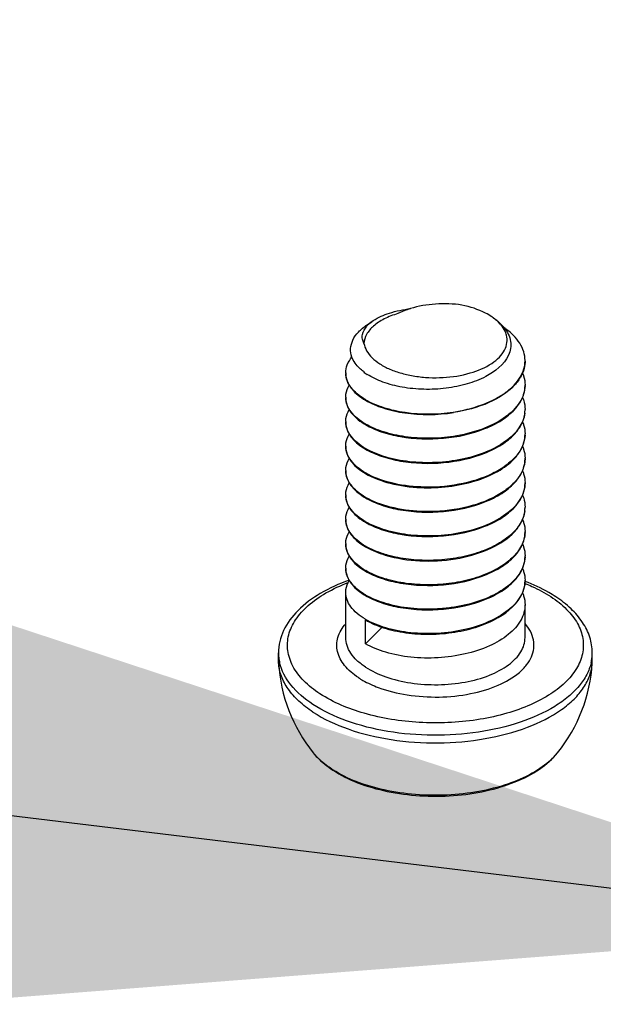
# Model space of a CAD drawing. Header units: millimetres. Extents: x 0 to 4620, y -1280 to 3267.
# Tile 17 of 103: x 2785 to 2801, y 1973 to 2000. Entities that reach past the tile are written whole.
import ezdxf

# ---------------------------------------------------------------- set-up
doc = ezdxf.new("R2010")
doc.units = ezdxf.units.MM
doc.header["$LTSCALE"] = 254.1
doc.layers.get('0').update_dxf_attribs({"linetype": 'CONTINUOUS'})
doc.styles.get("Standard").update_dxf_attribs({"font": 'txt', "width": 0.9})
doc.dimstyles.get("Standard").update_dxf_attribs({"dimtxt": 16.5, "dimasz": 27.5, "dimexe": 1.5, "dimexo": 1.5, "dimtad": 1, "dimzin": 0, "dimdsep": 46, "dimtxsty": 'Standard', "dimblk": '_FILLED', "dimblk1": '_FILLED', "dimblk2": '_FILLED', "dimcen": 0.09, "dimazin": 0, "dimtol": 1, "dimtp": 0.01, "dimtm": 0.01, "dimtfac": 1, "dimtofl": 0, "dimtmove": 0, "dimatfit": 3, "dimldrblk": '_FILLED', "dimfxl": 0, "dimtolj": 1, "dimtzin": 0, "dimarcsym": 0})

# ---------------------------------------------------------------- blocks, each defined once
blk = doc.blocks.new('_FILLED')
at = {"color": 0, "linetype": 'ByBlock'}
blk.add_solid([(0, 0), (-1, 0.2), (-1, -0.2)], dxfattribs=at)

msp = doc.modelspace()

# ---------------------------------------------------------------- linework, layer by layer
at = {"color": 7, "linetype": 'Continuous'}
for p, q in [((2794.308, 1991.746), (2794.48, 1991.861)), ((2798.71, 1985.271), (2798.71, 1985.268)), ((2798.71, 1985.271), (2798.71, 1985.268)), ((2793.711, 1983.021), (2793.711, 1984.279)), ((2798.711, 1983.021), (2798.711, 1983.939)), ((2794.26, 1982.851), (2794.26, 1983.514)), ((2794.26, 1982.851), (2794.723, 1983.309)), ((2791.836, 1982.383), (2791.836, 1982.595)), ((2800.586, 1982.383), (2800.586, 1982.595)), ((2791.838, 1982.315), (2791.836, 1982.383)), ((2800.584, 1982.315), (2800.586, 1982.383))]:
    msp.add_line(p, q, dxfattribs=at)
for centre, radius, start, end in [((2796.942, 1990.708), 1.514, 54.591, 56.2029), ((2794.852, 1991.217), 0.739, 135.8885, 138.3836), ((2797.902, 1990.747), 0.809, 355.99, 0.0027), ((2794.29, 1990.406), 0.58, 179.9965, 181.9285), ((2795.151, 1991.657), 1.545, 232.0923, 237.0295), ((2797.904, 1990.066), 0.807, 358.7991, 0.0009), ((2794.291, 1989.726), 0.58, 180.004, 181.6781), ((2795.239, 1991.329), 1.936, 239.6211, 239.8517), ((2797.889, 1989.386), 0.822, 352.5546, 353.3236), ((2797.897, 1989.385), 0.814, 353.3182, 358.7855), ((2797.903, 1989.385), 0.807, 358.7941, 359.9976), ((2794.291, 1989.045), 0.58, 180.004, 181.6781), ((2795.24, 1990.65), 1.938, 239.6211, 239.8539), ((2797.903, 1988.704), 0.807, 357.5974, 0.0028), ((2794.291, 1988.364), 0.58, 180.0034, 181.6768), ((2795.239, 1989.968), 1.937, 239.6211, 239.8528), ((2797.904, 1988.024), 0.807, 358.7948, 0.0014), ((2794.291, 1987.683), 0.58, 180.0032, 181.6763), ((2795.239, 1989.287), 1.936, 239.6211, 239.8516), ((2797.903, 1987.343), 0.808, 358.793, 359.9967), ((2794.29, 1987.002), 0.58, 179.9968, 181.676), ((2795.24, 1988.608), 1.939, 239.6211, 239.8552), ((2797.889, 1986.663), 0.822, 352.561, 353.288), ((2797.897, 1986.662), 0.814, 353.2825, 358.7852), ((2797.903, 1986.662), 0.807, 358.794, 359.9974), ((2794.291, 1986.322), 0.58, 180.0041, 181.6781), ((2795.239, 1987.926), 1.937, 239.6211, 239.8527), ((2797.903, 1985.981), 0.807, 357.8966, 0.0028), ((2794.291, 1985.641), 0.58, 180.0038, 181.6779), ((2795.239, 1987.245), 1.938, 239.6211, 239.8529), ((2797.904, 1985.3), 0.807, 357.9054, 0.0027), ((2794.291, 1984.96), 0.58, 180.0034, 181.6767), ((2795.241, 1986.568), 1.941, 239.6211, 239.8582), ((2797.903, 1984.62), 0.808, 358.7928, 359.9966), ((2795.239, 1985.883), 1.936, 239.6211, 239.8516), ((2795.239, 1985.203), 1.937, 239.6211, 239.8527), ((2793.053, 1982.596), 1.218, 180.0201, 188.3705), ((2799.364, 1982.596), 1.222, 350.1356, 359.9672), ((2796.211, 1982.561), 4.38, 183.2178, 218.9457), ((2793.074, 1982.599), 1.239, 188.3631, 189.8454), ((2793.095, 1982.602), 1.26, 189.8505, 192.8762), ((2796.211, 1982.561), 4.38, 321.0543, 356.7822), ((2799.326, 1982.603), 1.26, 347.1105, 350.1441), ((2798.007, 1981.145), 2.094, 313.2478, 313.8878), ((2798.094, 1981.056), 1.97, 313.8593, 317.3306), ((2798.236, 1980.925), 1.777, 317.3303, 321.025), ((2794.952, 1981.837), 2.972, 236.7557, 237.4582)]:
    msp.add_arc(centre, radius, start, end, dxfattribs=at)
for points, knots in [([(2794.48, 1991.861), (2794.616, 1991.952), (2794.956, 1992.098), (2795.314, 1992.171), (2795.512, 1992.195)], [0, 0, 0, 0, 0.451205, 1, 1, 1, 1]), ([(2795.512, 1992.195), (2795.481, 1992.186), (2795.363, 1992.147), (2795.248, 1992.098), (2795.166, 1992.056)], [0, 0, 0, 0, 0.260932, 1, 1, 1, 1]), ([(2796.951, 1992.294), (2796.707, 1992.328), (2796.221, 1992.345), (2795.739, 1992.265), (2795.512, 1992.195)], [0, 0, 0, 0, 0.509508, 1, 1, 1, 1]), ([(2797.784, 1991.966), (2797.728, 1992.004), (2797.468, 1992.154), (2797.178, 1992.246), (2796.951, 1992.294)], [0, 0, 0, 0, 0.226498, 1, 1, 1, 1]), ([(2795.166, 1992.056), (2795.033, 1992.018), (2794.791, 1991.927), (2794.488, 1991.732), (2794.283, 1991.498), (2794.224, 1991.313), (2794.218, 1991.226)], [0, 0, 0, 0, 0.311094, 0.579202, 0.804419, 1, 1, 1, 1]), ([(2797.819, 1991.943), (2797.851, 1991.922), (2797.966, 1991.839), (2798.071, 1991.74), (2798.135, 1991.658)], [0, 0, 0, 0, 0.26724, 1, 1, 1, 1]), ([(2798.071, 1991.703), (2798.055, 1991.725), (2797.981, 1991.814), (2797.892, 1991.891), (2797.819, 1991.942)], [0, 0, 0, 0, 0.233863, 1, 1, 1, 1]), ([(2793.883, 1990.845), (2793.856, 1990.92), (2793.83, 1991.085), (2793.899, 1991.334), (2794.065, 1991.562), (2794.22, 1991.687), (2794.308, 1991.746)], [0, 0, 0, 0, 0.223343, 0.450318, 0.704721, 1, 1, 1, 1]), ([(2794.218, 1991.226), (2794.198, 1991.264), (2794.169, 1991.343), (2794.169, 1991.52), (2794.24, 1991.64), (2794.299, 1991.707)], [0, 0, 0, 0, 0.245638, 0.481491, 1, 1, 1, 1]), ([(2794.321, 1991.731), (2794.333, 1991.743), (2794.382, 1991.79), (2794.436, 1991.832), (2794.48, 1991.861)], [0, 0, 0, 0, 0.235623, 1, 1, 1, 1]), ([(2798.194, 1991.454), (2798.188, 1991.476), (2798.161, 1991.565), (2798.114, 1991.647), (2798.071, 1991.703)], [0, 0, 0, 0, 0.23899, 1, 1, 1, 1]), ([(2798.135, 1991.658), (2798.22, 1991.55), (2798.316, 1991.357), (2798.314, 1991.083), (2798.274, 1990.955), (2798.246, 1990.895)], [0, 0, 0, 0, 0.511467, 0.75206, 1, 1, 1, 1]), ([(2798.711, 1990.747), (2798.711, 1990.829), (2798.684, 1991), (2798.567, 1991.243), (2798.381, 1991.468), (2798.223, 1991.598), (2798.136, 1991.659)], [0, 0, 0, 0, 0.221273, 0.455912, 0.713794, 1, 1, 1, 1]), ([(2794.218, 1991.226), (2794.23, 1991.155), (2794.286, 1991.007), (2794.443, 1990.812), (2794.667, 1990.64), (2794.949, 1990.494), (2795.279, 1990.381), (2795.644, 1990.304), (2796.032, 1990.265), (2796.55, 1990.268), (2797.154, 1990.363), (2797.687, 1990.582), (2797.996, 1990.829), (2798.146, 1991.026), (2798.22, 1991.241), (2798.211, 1991.387), (2798.194, 1991.454)], [0, 0, 0, 0, 0.044098, 0.093554, 0.15021, 0.214371, 0.285253, 0.361353, 0.44071, 0.521108, 0.67571, 0.809141, 0.865104, 0.913967, 0.957725, 1, 1, 1, 1]), ([(2793.711, 1990.406), (2793.711, 1990.482), (2793.744, 1990.643), (2793.831, 1990.781), (2793.884, 1990.846)], [0, 0, 0, 0, 0.47589, 1, 1, 1, 1]), ([(2794.202, 1990.438), (2794.164, 1990.468), (2794.033, 1990.581), (2793.926, 1990.727), (2793.883, 1990.845)], [0, 0, 0, 0, 0.278103, 1, 1, 1, 1]), ([(2798.246, 1990.895), (2798.126, 1990.631), (2797.715, 1990.315), (2797.09, 1990.077), (2796.504, 1989.96), (2795.893, 1989.93), (2795.299, 1989.987), (2794.764, 1990.124), (2794.446, 1990.273), (2794.311, 1990.361)], [0, 0, 0, 0, 0.202248, 0.330909, 0.471353, 0.616114, 0.757136, 0.886981, 1, 1, 1, 1]), ([(2796.709, 1989.312), (2796.972, 1989.351), (2797.462, 1989.469), (2798.015, 1989.731), (2798.356, 1990.001), (2798.543, 1990.216), (2798.666, 1990.446), (2798.703, 1990.61), (2798.709, 1990.69)], [0, 0, 0, 0, 0.307127, 0.580162, 0.700106, 0.808627, 0.90743, 1, 1, 1, 1]), ([(2798.711, 1990.73), (2798.711, 1990.702), (2798.705, 1990.589), (2798.675, 1990.478), (2798.642, 1990.399)], [0, 0, 0, 0, 0.246146, 1, 1, 1, 1]), ([(2793.711, 1990.389), (2793.711, 1990.361), (2793.719, 1990.246), (2793.762, 1990.134), (2793.807, 1990.059)], [0, 0, 0, 0, 0.242143, 1, 1, 1, 1]), ([(2794.26, 1989.659), (2794.179, 1989.706), (2794.033, 1989.806), (2793.857, 1989.985), (2793.743, 1990.18), (2793.713, 1990.32), (2793.711, 1990.387)], [0, 0, 0, 0, 0.296228, 0.556973, 0.787717, 1, 1, 1, 1]), ([(2798.642, 1990.399), (2798.63, 1990.369), (2798.57, 1990.245), (2798.486, 1990.134), (2798.415, 1990.057)], [0, 0, 0, 0, 0.23753, 1, 1, 1, 1]), ([(2798.641, 1990.399), (2798.652, 1990.372), (2798.692, 1990.266), (2798.711, 1990.151), (2798.711, 1990.066)], [0, 0, 0, 0, 0.256915, 1, 1, 1, 1]), ([(2793.711, 1989.726), (2793.711, 1989.754), (2793.719, 1989.871), (2793.763, 1989.983), (2793.809, 1990.059)], [0, 0, 0, 0, 0.242002, 1, 1, 1, 1]), ([(2793.807, 1990.059), (2793.83, 1990.019), (2793.951, 1989.851), (2794.121, 1989.723), (2794.26, 1989.642)], [0, 0, 0, 0, 0.222867, 1, 1, 1, 1]), ([(2798.415, 1990.057), (2798.22, 1989.848), (2797.666, 1989.508), (2797.052, 1989.347), (2796.712, 1989.295)], [0, 0, 0, 0, 0.453736, 1, 1, 1, 1]), ([(2798.711, 1990.049), (2798.709, 1989.968), (2798.679, 1989.8), (2798.562, 1989.563), (2798.379, 1989.342), (2798.038, 1989.063), (2797.477, 1988.792), (2796.979, 1988.672), (2796.712, 1988.631)], [0, 0, 0, 0, 0.092554, 0.190829, 0.298719, 0.418226, 0.691426, 1, 1, 1, 1]), ([(2798.641, 1989.715), (2798.652, 1989.742), (2798.692, 1989.849), (2798.711, 1989.964), (2798.711, 1990.049)], [0, 0, 0, 0, 0.256926, 1, 1, 1, 1]), ([(2793.711, 1989.709), (2793.711, 1989.681), (2793.719, 1989.565), (2793.762, 1989.453), (2793.807, 1989.378)], [0, 0, 0, 0, 0.242134, 1, 1, 1, 1]), ([(2794.26, 1988.978), (2794.179, 1989.025), (2794.032, 1989.126), (2793.856, 1989.305), (2793.742, 1989.501), (2793.713, 1989.641), (2793.711, 1989.709)], [0, 0, 0, 0, 0.296326, 0.557064, 0.787724, 1, 1, 1, 1]), ([(2798.415, 1989.376), (2798.44, 1989.403), (2798.529, 1989.505), (2798.602, 1989.623), (2798.641, 1989.715)], [0, 0, 0, 0, 0.264302, 1, 1, 1, 1]), ([(2798.642, 1989.715), (2798.654, 1989.689), (2798.693, 1989.583), (2798.711, 1989.469), (2798.711, 1989.385)], [0, 0, 0, 0, 0.256786, 1, 1, 1, 1]), ([(2794.26, 1989.642), (2794.415, 1989.55), (2794.776, 1989.399), (2795.597, 1989.221), (2796.266, 1989.228), (2796.712, 1989.295)], [0, 0, 0, 0, 0.215577, 0.462479, 1, 1, 1, 1]), ([(2794.266, 1989.655), (2794.422, 1989.564), (2794.782, 1989.415), (2795.6, 1989.238), (2796.266, 1989.245), (2796.709, 1989.312)], [0, 0, 0, 0, 0.215895, 0.462827, 1, 1, 1, 1]), ([(2793.711, 1989.045), (2793.711, 1989.073), (2793.719, 1989.19), (2793.763, 1989.302), (2793.809, 1989.378)], [0, 0, 0, 0, 0.242005, 1, 1, 1, 1]), ([(2793.807, 1989.378), (2793.831, 1989.338), (2793.952, 1989.17), (2794.121, 1989.042), (2794.26, 1988.961)], [0, 0, 0, 0, 0.222876, 1, 1, 1, 1]), ([(2794.26, 1988.961), (2794.399, 1988.879), (2794.717, 1988.741), (2795.445, 1988.562), (2796.436, 1988.532), (2797.4, 1988.738), (2798.05, 1989.059), (2798.311, 1989.264), (2798.415, 1989.376)], [0, 0, 0, 0, 0.109782, 0.234479, 0.508593, 0.776973, 0.895863, 1, 1, 1, 1]), ([(2798.704, 1989.28), (2798.685, 1989.133), (2798.55, 1988.823), (2798.157, 1988.456), (2797.609, 1988.167), (2796.946, 1987.972), (2796.224, 1987.884), (2795.501, 1987.906), (2794.838, 1988.033), (2794.438, 1988.193), (2794.266, 1988.293)], [0, 0, 0, 0, 0.088153, 0.192075, 0.315045, 0.453581, 0.600361, 0.746268, 0.882059, 1, 1, 1, 1]), ([(2798.643, 1989.039), (2798.654, 1989.065), (2798.693, 1989.171), (2798.711, 1989.284), (2798.711, 1989.368)], [0, 0, 0, 0, 0.25675, 1, 1, 1, 1]), ([(2793.711, 1989.028), (2793.711, 1989), (2793.719, 1988.884), (2793.762, 1988.773), (2793.807, 1988.697)], [0, 0, 0, 0, 0.242151, 1, 1, 1, 1]), ([(2794.26, 1988.297), (2794.179, 1988.345), (2794.032, 1988.445), (2793.856, 1988.625), (2793.742, 1988.82), (2793.713, 1988.961), (2793.711, 1989.028)], [0, 0, 0, 0, 0.296326, 0.557064, 0.787724, 1, 1, 1, 1]), ([(2796.712, 1988.631), (2796.268, 1988.564), (2795.601, 1988.557), (2794.783, 1988.734), (2794.422, 1988.883), (2794.266, 1988.974)], [0, 0, 0, 0, 0.537154, 0.784108, 1, 1, 1, 1]), ([(2798.415, 1988.696), (2798.44, 1988.723), (2798.53, 1988.826), (2798.604, 1988.945), (2798.643, 1989.039)], [0, 0, 0, 0, 0.264456, 1, 1, 1, 1]), ([(2798.641, 1989.039), (2798.652, 1989.012), (2798.692, 1988.905), (2798.711, 1988.789), (2798.711, 1988.704)], [0, 0, 0, 0, 0.256964, 1, 1, 1, 1]), ([(2793.711, 1988.364), (2793.711, 1988.392), (2793.719, 1988.509), (2793.763, 1988.622), (2793.809, 1988.698)], [0, 0, 0, 0, 0.241996, 1, 1, 1, 1]), ([(2793.807, 1988.697), (2793.83, 1988.658), (2793.951, 1988.489), (2794.121, 1988.361), (2794.26, 1988.28)], [0, 0, 0, 0, 0.222861, 1, 1, 1, 1]), ([(2794.26, 1988.28), (2794.399, 1988.198), (2794.717, 1988.06), (2795.445, 1987.881), (2796.436, 1987.851), (2797.4, 1988.058), (2798.051, 1988.378), (2798.311, 1988.584), (2798.415, 1988.696)], [0, 0, 0, 0, 0.10979, 0.234495, 0.508623, 0.776999, 0.895877, 1, 1, 1, 1]), ([(2798.71, 1988.67), (2798.706, 1988.568), (2798.653, 1988.352), (2798.462, 1988.06), (2798.172, 1987.801), (2797.649, 1987.494), (2796.845, 1987.253), (2796.157, 1987.206), (2795.803, 1987.221)], [0, 0, 0, 0, 0.087795, 0.184091, 0.293403, 0.416866, 0.6981, 1, 1, 1, 1]), ([(2798.642, 1988.357), (2798.653, 1988.384), (2798.692, 1988.49), (2798.711, 1988.603), (2798.711, 1988.687)], [0, 0, 0, 0, 0.256793, 1, 1, 1, 1]), ([(2793.711, 1988.347), (2793.711, 1988.319), (2793.719, 1988.203), (2793.762, 1988.092), (2793.807, 1988.017)], [0, 0, 0, 0, 0.242157, 1, 1, 1, 1]), ([(2794.26, 1987.616), (2794.179, 1987.664), (2794.032, 1987.764), (2793.856, 1987.944), (2793.742, 1988.139), (2793.713, 1988.28), (2793.711, 1988.347)], [0, 0, 0, 0, 0.29633, 0.557066, 0.787723, 1, 1, 1, 1]), ([(2798.415, 1988.015), (2798.44, 1988.041), (2798.53, 1988.145), (2798.603, 1988.264), (2798.642, 1988.357)], [0, 0, 0, 0, 0.264421, 1, 1, 1, 1]), ([(2798.641, 1988.357), (2798.652, 1988.33), (2798.692, 1988.223), (2798.711, 1988.108), (2798.711, 1988.024)], [0, 0, 0, 0, 0.256921, 1, 1, 1, 1]), ([(2793.711, 1987.683), (2793.711, 1987.711), (2793.719, 1987.828), (2793.763, 1987.941), (2793.809, 1988.017)], [0, 0, 0, 0, 0.241992, 1, 1, 1, 1]), ([(2793.807, 1988.017), (2793.83, 1987.977), (2793.951, 1987.809), (2794.121, 1987.68), (2794.26, 1987.599)], [0, 0, 0, 0, 0.222855, 1, 1, 1, 1]), ([(2795.803, 1987.204), (2796.061, 1987.193), (2796.573, 1987.213), (2797.3, 1987.361), (2797.931, 1987.617), (2798.282, 1987.871), (2798.415, 1988.015)], [0, 0, 0, 0, 0.27618, 0.545343, 0.790367, 1, 1, 1, 1]), ([(2798.711, 1988.007), (2798.708, 1987.903), (2798.66, 1987.686), (2798.472, 1987.391), (2798.183, 1987.128), (2797.66, 1986.817), (2796.851, 1986.573), (2796.159, 1986.525), (2795.803, 1986.54)], [0, 0, 0, 0, 0.087732, 0.183728, 0.292742, 0.416044, 0.697481, 1, 1, 1, 1]), ([(2798.641, 1987.673), (2798.652, 1987.7), (2798.692, 1987.807), (2798.711, 1987.922), (2798.711, 1988.007)], [0, 0, 0, 0, 0.256921, 1, 1, 1, 1]), ([(2793.711, 1987.666), (2793.711, 1987.638), (2793.719, 1987.522), (2793.763, 1987.409), (2793.808, 1987.334)], [0, 0, 0, 0, 0.242047, 1, 1, 1, 1]), ([(2794.26, 1986.935), (2794.179, 1986.983), (2794.032, 1987.083), (2793.856, 1987.263), (2793.742, 1987.458), (2793.713, 1987.599), (2793.711, 1987.666)], [0, 0, 0, 0, 0.29633, 0.55706, 0.78772, 1, 1, 1, 1]), ([(2794.26, 1987.599), (2794.472, 1987.474), (2794.982, 1987.288), (2795.515, 1987.216), (2795.803, 1987.204)], [0, 0, 0, 0, 0.46141, 1, 1, 1, 1]), ([(2795.803, 1987.221), (2795.517, 1987.233), (2794.986, 1987.304), (2794.479, 1987.489), (2794.266, 1987.612)], [0, 0, 0, 0, 0.538211, 1, 1, 1, 1]), ([(2798.415, 1987.334), (2798.439, 1987.36), (2798.529, 1987.463), (2798.602, 1987.581), (2798.641, 1987.673)], [0, 0, 0, 0, 0.264318, 1, 1, 1, 1]), ([(2798.642, 1987.673), (2798.654, 1987.646), (2798.692, 1987.54), (2798.711, 1987.427), (2798.711, 1987.343)], [0, 0, 0, 0, 0.256791, 1, 1, 1, 1]), ([(2793.711, 1987.002), (2793.711, 1987.03), (2793.719, 1987.146), (2793.762, 1987.259), (2793.808, 1987.334)], [0, 0, 0, 0, 0.242097, 1, 1, 1, 1]), ([(2793.808, 1987.334), (2793.832, 1987.294), (2793.953, 1987.127), (2794.122, 1986.999), (2794.26, 1986.918)], [0, 0, 0, 0, 0.222982, 1, 1, 1, 1]), ([(2794.26, 1986.918), (2794.399, 1986.837), (2794.717, 1986.699), (2795.445, 1986.52), (2796.436, 1986.49), (2797.4, 1986.696), (2798.05, 1987.016), (2798.31, 1987.222), (2798.415, 1987.334)], [0, 0, 0, 0, 0.109782, 0.234478, 0.508578, 0.776957, 0.895854, 1, 1, 1, 1]), ([(2798.711, 1987.326), (2798.709, 1987.253), (2798.685, 1987.103), (2798.553, 1986.804), (2798.229, 1986.463), (2797.687, 1986.156), (2797.019, 1985.944), (2796.281, 1985.843), (2795.538, 1985.859), (2794.856, 1985.985), (2794.443, 1986.148), (2794.266, 1986.251)], [0, 0, 0, 0, 0.042702, 0.0876, 0.189171, 0.310438, 0.448543, 0.596069, 0.743455, 0.880867, 1, 1, 1, 1]), ([(2798.641, 1986.992), (2798.652, 1987.019), (2798.692, 1987.126), (2798.711, 1987.241), (2798.711, 1987.326)], [0, 0, 0, 0, 0.256926, 1, 1, 1, 1]), ([(2793.711, 1986.985), (2793.711, 1986.957), (2793.719, 1986.842), (2793.762, 1986.73), (2793.807, 1986.655)], [0, 0, 0, 0, 0.242144, 1, 1, 1, 1]), ([(2794.26, 1986.255), (2794.179, 1986.302), (2794.032, 1986.403), (2793.856, 1986.582), (2793.742, 1986.778), (2793.713, 1986.918), (2793.711, 1986.985)], [0, 0, 0, 0, 0.29633, 0.557056, 0.787723, 1, 1, 1, 1]), ([(2798.415, 1986.653), (2798.44, 1986.679), (2798.529, 1986.782), (2798.602, 1986.9), (2798.641, 1986.992)], [0, 0, 0, 0, 0.264301, 1, 1, 1, 1]), ([(2798.642, 1986.992), (2798.654, 1986.965), (2798.693, 1986.859), (2798.711, 1986.746), (2798.711, 1986.662)], [0, 0, 0, 0, 0.256783, 1, 1, 1, 1]), ([(2795.803, 1986.54), (2795.517, 1986.553), (2794.986, 1986.623), (2794.479, 1986.808), (2794.266, 1986.931)], [0, 0, 0, 0, 0.538202, 1, 1, 1, 1]), ([(2793.711, 1986.322), (2793.711, 1986.35), (2793.719, 1986.467), (2793.763, 1986.579), (2793.809, 1986.655)], [0, 0, 0, 0, 0.242, 1, 1, 1, 1]), ([(2793.807, 1986.655), (2793.83, 1986.615), (2793.951, 1986.447), (2794.121, 1986.319), (2794.26, 1986.238)], [0, 0, 0, 0, 0.222865, 1, 1, 1, 1]), ([(2794.26, 1986.238), (2794.399, 1986.156), (2794.717, 1986.018), (2795.445, 1985.839), (2796.436, 1985.809), (2797.4, 1986.015), (2798.05, 1986.336), (2798.311, 1986.541), (2798.415, 1986.653)], [0, 0, 0, 0, 0.109782, 0.23448, 0.508593, 0.776971, 0.895862, 1, 1, 1, 1]), ([(2798.704, 1986.557), (2798.688, 1986.433), (2798.59, 1986.175), (2798.297, 1985.849), (2797.88, 1985.574), (2797.46, 1985.402), (2797.084, 1985.296), (2796.679, 1985.214), (2796.158, 1985.163), (2795.542, 1985.183), (2795.141, 1985.252), (2794.951, 1985.301)], [0, 0, 0, 0, 0.086738, 0.185779, 0.30083, 0.430915, 0.500464, 0.57209, 0.718368, 0.863211, 1, 1, 1, 1]), ([(2798.643, 1986.315), (2798.654, 1986.342), (2798.693, 1986.448), (2798.711, 1986.561), (2798.711, 1986.645)], [0, 0, 0, 0, 0.256752, 1, 1, 1, 1]), ([(2793.711, 1986.305), (2793.711, 1986.277), (2793.719, 1986.161), (2793.762, 1986.049), (2793.807, 1985.974)], [0, 0, 0, 0, 0.24213, 1, 1, 1, 1]), ([(2794.26, 1985.574), (2794.179, 1985.621), (2794.032, 1985.722), (2793.856, 1985.901), (2793.742, 1986.097), (2793.713, 1986.237), (2793.711, 1986.305)], [0, 0, 0, 0, 0.296326, 0.557064, 0.787724, 1, 1, 1, 1]), ([(2798.416, 1985.973), (2798.44, 1986), (2798.53, 1986.103), (2798.604, 1986.222), (2798.643, 1986.315)], [0, 0, 0, 0, 0.264445, 1, 1, 1, 1]), ([(2798.641, 1986.316), (2798.652, 1986.289), (2798.692, 1986.181), (2798.711, 1986.066), (2798.711, 1985.981)], [0, 0, 0, 0, 0.256964, 1, 1, 1, 1]), ([(2793.711, 1985.641), (2793.711, 1985.669), (2793.719, 1985.786), (2793.763, 1985.898), (2793.809, 1985.974)], [0, 0, 0, 0, 0.24201, 1, 1, 1, 1]), ([(2793.807, 1985.974), (2793.831, 1985.934), (2793.952, 1985.766), (2794.121, 1985.638), (2794.26, 1985.557)], [0, 0, 0, 0, 0.222883, 1, 1, 1, 1]), ([(2794.948, 1985.284), (2795.256, 1985.205), (2795.909, 1985.125), (2796.874, 1985.203), (2797.746, 1985.465), (2798.239, 1985.783), (2798.416, 1985.973)], [0, 0, 0, 0, 0.260297, 0.533095, 0.787459, 1, 1, 1, 1]), ([(2798.71, 1985.952), (2798.706, 1985.826), (2798.629, 1985.558), (2798.351, 1985.214), (2797.94, 1984.924), (2797.42, 1984.699), (2796.824, 1984.55), (2796.188, 1984.483), (2795.555, 1984.501), (2795.143, 1984.57), (2794.948, 1984.621)], [0, 0, 0, 0, 0.085985, 0.183366, 0.297083, 0.426706, 0.568249, 0.715669, 0.861934, 1, 1, 1, 1]), ([(2798.643, 1985.635), (2798.654, 1985.661), (2798.693, 1985.767), (2798.711, 1985.881), (2798.711, 1985.964)], [0, 0, 0, 0, 0.256751, 1, 1, 1, 1]), ([(2793.711, 1985.624), (2793.711, 1985.596), (2793.719, 1985.48), (2793.762, 1985.369), (2793.807, 1985.293)], [0, 0, 0, 0, 0.242155, 1, 1, 1, 1]), ([(2794.26, 1984.893), (2794.179, 1984.941), (2794.032, 1985.041), (2793.856, 1985.221), (2793.742, 1985.416), (2793.713, 1985.557), (2793.711, 1985.624)], [0, 0, 0, 0, 0.296326, 0.557064, 0.787724, 1, 1, 1, 1]), ([(2798.415, 1985.292), (2798.44, 1985.318), (2798.53, 1985.422), (2798.604, 1985.541), (2798.643, 1985.635)], [0, 0, 0, 0, 0.264465, 1, 1, 1, 1]), ([(2798.641, 1985.635), (2798.652, 1985.608), (2798.692, 1985.501), (2798.711, 1985.385), (2798.711, 1985.3)], [0, 0, 0, 0, 0.256961, 1, 1, 1, 1]), ([(2794.26, 1985.557), (2794.309, 1985.528), (2794.527, 1985.412), (2794.763, 1985.332), (2794.948, 1985.284)], [0, 0, 0, 0, 0.230447, 1, 1, 1, 1]), ([(2794.951, 1985.301), (2794.887, 1985.317), (2794.651, 1985.385), (2794.422, 1985.48), (2794.266, 1985.57)], [0, 0, 0, 0, 0.268946, 1, 1, 1, 1]), ([(2793.711, 1984.96), (2793.711, 1984.988), (2793.719, 1985.105), (2793.763, 1985.218), (2793.809, 1985.294)], [0, 0, 0, 0, 0.241995, 1, 1, 1, 1]), ([(2793.807, 1985.293), (2793.83, 1985.254), (2793.951, 1985.085), (2794.121, 1984.957), (2794.26, 1984.876)], [0, 0, 0, 0, 0.222858, 1, 1, 1, 1]), ([(2794.26, 1984.876), (2794.399, 1984.794), (2794.717, 1984.656), (2795.445, 1984.478), (2796.436, 1984.447), (2797.4, 1984.654), (2798.051, 1984.974), (2798.311, 1985.18), (2798.415, 1985.292)], [0, 0, 0, 0, 0.109788, 0.234491, 0.508612, 0.776988, 0.89587, 1, 1, 1, 1]), ([(2798.71, 1985.268), (2798.704, 1985.119), (2798.595, 1984.799), (2798.216, 1984.413), (2797.673, 1984.108), (2797.128, 1983.937), (2796.647, 1983.851), (2796.146, 1983.803), (2795.532, 1983.817), (2794.853, 1983.944), (2794.442, 1984.106), (2794.266, 1984.208)], [0, 0, 0, 0, 0.087125, 0.189152, 0.310777, 0.449028, 0.522244, 0.596627, 0.743829, 0.88102, 1, 1, 1, 1]), ([(2798.641, 1984.95), (2798.652, 1984.977), (2798.692, 1985.084), (2798.711, 1985.199), (2798.711, 1985.283)], [0, 0, 0, 0, 0.256918, 1, 1, 1, 1]), ([(2793.711, 1984.943), (2793.711, 1984.915), (2793.719, 1984.8), (2793.762, 1984.688), (2793.807, 1984.613)], [0, 0, 0, 0, 0.242156, 1, 1, 1, 1]), ([(2794.26, 1984.212), (2794.179, 1984.26), (2794.032, 1984.36), (2793.856, 1984.54), (2793.742, 1984.735), (2793.713, 1984.876), (2793.711, 1984.943)], [0, 0, 0, 0, 0.296331, 0.557065, 0.787722, 1, 1, 1, 1]), ([(2794.948, 1984.621), (2794.884, 1984.637), (2794.649, 1984.704), (2794.421, 1984.799), (2794.267, 1984.889)], [0, 0, 0, 0, 0.268879, 1, 1, 1, 1]), ([(2798.415, 1984.61), (2798.439, 1984.637), (2798.529, 1984.74), (2798.602, 1984.857), (2798.641, 1984.95)], [0, 0, 0, 0, 0.264325, 1, 1, 1, 1]), ([(2798.642, 1984.95), (2798.653, 1984.923), (2798.692, 1984.817), (2798.711, 1984.703), (2798.711, 1984.62)], [0, 0, 0, 0, 0.256792, 1, 1, 1, 1]), ([(2793.803, 1984.621), (2793.526, 1984.522), (2793.016, 1984.293), (2792.377, 1983.825), (2791.944, 1983.254), (2791.836, 1982.808), (2791.836, 1982.595)], [0, 0, 0, 0, 0.295565, 0.556561, 0.787035, 1, 1, 1, 1]), ([(2792.991, 1981.454), (2792.829, 1981.56), (2792.541, 1981.786), (2792.222, 1982.198), (2792.067, 1982.648), (2792.096, 1983.112), (2792.305, 1983.551), (2792.671, 1983.949), (2793.173, 1984.295), (2793.566, 1984.476), (2793.779, 1984.558)], [0, 0, 0, 0, 0.136425, 0.255286, 0.361475, 0.463996, 0.573341, 0.697359, 0.839597, 1, 1, 1, 1]), ([(2793.711, 1984.279), (2793.711, 1984.307), (2793.719, 1984.424), (2793.763, 1984.537), (2793.809, 1984.613)], [0, 0, 0, 0, 0.241993, 1, 1, 1, 1]), ([(2793.807, 1984.613), (2793.83, 1984.573), (2793.951, 1984.405), (2794.121, 1984.276), (2794.26, 1984.195)], [0, 0, 0, 0, 0.222856, 1, 1, 1, 1]), ([(2794.26, 1984.195), (2794.399, 1984.114), (2794.717, 1983.975), (2795.445, 1983.797), (2796.436, 1983.767), (2797.399, 1983.973), (2798.05, 1984.293), (2798.31, 1984.499), (2798.415, 1984.61)], [0, 0, 0, 0, 0.109781, 0.234476, 0.508575, 0.776955, 0.895852, 1, 1, 1, 1]), ([(2798.711, 1984.603), (2798.709, 1984.53), (2798.685, 1984.379), (2798.553, 1984.081), (2798.229, 1983.74), (2797.687, 1983.433), (2797.019, 1983.221), (2796.281, 1983.12), (2795.538, 1983.135), (2794.856, 1983.262), (2794.443, 1983.425), (2794.266, 1983.528)], [0, 0, 0, 0, 0.042703, 0.087601, 0.189173, 0.310439, 0.448543, 0.59607, 0.743456, 0.880867, 1, 1, 1, 1]), ([(2798.641, 1984.269), (2798.652, 1984.296), (2798.692, 1984.403), (2798.711, 1984.518), (2798.711, 1984.603)], [0, 0, 0, 0, 0.256922, 1, 1, 1, 1]), ([(2798.708, 1984.532), (2798.774, 1984.506), (2799.023, 1984.4), (2799.263, 1984.272), (2799.43, 1984.163)], [0, 0, 0, 0, 0.262817, 1, 1, 1, 1]), ([(2799.567, 1984.159), (2799.504, 1984.201), (2799.231, 1984.367), (2798.939, 1984.5), (2798.711, 1984.587)], [0, 0, 0, 0, 0.237804, 1, 1, 1, 1]), ([(2794.26, 1983.531), (2794.177, 1983.58), (2794.028, 1983.682), (2793.85, 1983.867), (2793.737, 1984.067), (2793.711, 1984.211), (2793.711, 1984.279)], [0, 0, 0, 0, 0.29699, 0.557561, 0.787708, 1, 1, 1, 1]), ([(2794.26, 1983.514), (2794.418, 1983.422), (2794.786, 1983.269), (2795.396, 1983.138), (2796.067, 1983.099), (2796.748, 1983.156), (2797.393, 1983.31), (2798.078, 1983.601), (2798.515, 1983.972), (2798.641, 1984.269)], [0, 0, 0, 0, 0.114666, 0.246149, 0.388063, 0.53262, 0.671864, 0.798881, 1, 1, 1, 1]), ([(2798.642, 1984.269), (2798.654, 1984.242), (2798.692, 1984.136), (2798.711, 1984.023), (2798.711, 1983.939)], [0, 0, 0, 0, 0.256789, 1, 1, 1, 1]), ([(2799.43, 1984.163), (2799.588, 1984.059), (2799.869, 1983.839), (2800.185, 1983.441), (2800.347, 1983.006), (2800.336, 1982.557), (2800.154, 1982.126), (2799.822, 1981.733), (2799.356, 1981.386), (2798.776, 1981.094), (2798.1, 1980.867), (2797.09, 1980.658), (2795.771, 1980.602), (2794.278, 1980.835), (2793.367, 1981.208), (2792.991, 1981.454)], [0, 0, 0, 0, 0.056138, 0.105229, 0.149101, 0.191161, 0.235507, 0.285382, 0.342411, 0.40679, 0.477703, 0.553663, 0.712606, 0.866644, 1, 1, 1, 1]), ([(2798.711, 1983.939), (2798.711, 1983.865), (2798.69, 1983.714), (2798.562, 1983.413), (2798.24, 1983.067), (2797.698, 1982.757), (2797.027, 1982.542), (2796.286, 1982.439), (2795.538, 1982.454), (2794.851, 1982.582), (2794.436, 1982.747), (2794.26, 1982.851)], [0, 0, 0, 0, 0.042695, 0.087469, 0.188679, 0.309733, 0.447871, 0.595618, 0.743285, 0.880884, 1, 1, 1, 1]), ([(2800.586, 1982.595), (2800.586, 1982.743), (2800.536, 1983.046), (2800.324, 1983.468), (2799.993, 1983.848), (2799.718, 1984.06), (2799.567, 1984.159)], [0, 0, 0, 0, 0.228344, 0.465942, 0.721136, 1, 1, 1, 1]), ([(2794.065, 1981.905), (2793.921, 1981.999), (2793.673, 1982.203), (2793.482, 1982.55), (2793.452, 1982.829), (2793.497, 1983.108), (2793.613, 1983.297), (2793.709, 1983.408)], [0, 0, 0, 0, 0.289092, 0.530326, 0.642271, 0.754784, 1, 1, 1, 1]), ([(2794.618, 1981.631), (2794.878, 1981.534), (2795.44, 1981.396), (2796.31, 1981.34), (2797.171, 1981.429), (2797.936, 1981.652), (2798.464, 1981.95), (2798.758, 1982.246), (2798.899, 1982.475), (2798.968, 1982.716), (2798.955, 1983.051), (2798.823, 1983.281), (2798.711, 1983.41)], [0, 0, 0, 0, 0.147199, 0.304942, 0.46131, 0.604667, 0.726301, 0.778167, 0.824707, 0.867612, 0.909438, 1, 1, 1, 1]), ([(2794.26, 1982.2), (2794.176, 1982.255), (2794.026, 1982.37), (2793.848, 1982.572), (2793.737, 1982.791), (2793.711, 1982.946), (2793.711, 1983.021)], [0, 0, 0, 0, 0.290599, 0.549507, 0.782302, 1, 1, 1, 1]), ([(2794.26, 1982.2), (2794.435, 1982.085), (2794.847, 1981.897), (2795.535, 1981.736), (2796.283, 1981.688), (2797.025, 1981.758), (2797.694, 1981.939), (2798.167, 1982.181), (2798.448, 1982.423), (2798.597, 1982.612), (2798.689, 1982.812), (2798.711, 1982.953), (2798.711, 1983.021)], [0, 0, 0, 0, 0.123265, 0.263943, 0.413703, 0.562481, 0.700389, 0.819666, 0.871274, 0.917716, 0.960028, 1, 1, 1, 1]), ([(2792.796, 1980.946), (2792.657, 1981.038), (2792.404, 1981.23), (2792.1, 1981.568), (2791.901, 1981.931), (2791.845, 1982.19), (2791.838, 1982.315)], [0, 0, 0, 0, 0.289447, 0.548623, 0.782319, 1, 1, 1, 1]), ([(2792.796, 1981.159), (2792.566, 1981.31), (2792.17, 1981.636), (2791.918, 1982.098), (2791.867, 1982.322)], [0, 0, 0, 0, 0.545378, 1, 1, 1, 1]), ([(2800.554, 1982.321), (2800.528, 1982.207), (2800.44, 1981.975), (2800.22, 1981.655), (2799.915, 1981.357), (2799.382, 1980.982), (2798.543, 1980.614), (2797.392, 1980.35), (2796.145, 1980.266), (2794.903, 1980.37), (2793.767, 1980.651), (2793.087, 1980.968), (2792.796, 1981.159)], [0, 0, 0, 0, 0.040774, 0.085021, 0.133862, 0.187796, 0.31034, 0.448844, 0.595814, 0.742305, 0.879447, 1, 1, 1, 1]), ([(2792.796, 1980.946), (2793.099, 1980.748), (2793.811, 1980.421), (2794.997, 1980.14), (2796.29, 1980.051), (2797.575, 1980.164), (2798.742, 1980.467), (2799.574, 1980.877), (2800.077, 1981.288), (2800.349, 1981.61), (2800.527, 1981.954), (2800.577, 1982.197), (2800.584, 1982.315)], [0, 0, 0, 0, 0.122599, 0.262415, 0.411388, 0.559758, 0.697868, 0.818004, 0.870195, 0.917211, 0.95994, 1, 1, 1, 1]), ([(2794.065, 1981.905), (2794.105, 1981.879), (2794.281, 1981.771), (2794.471, 1981.686), (2794.618, 1981.631)], [0, 0, 0, 0, 0.23562, 1, 1, 1, 1]), ([(2792.804, 1979.808), (2792.841, 1979.763), (2793.002, 1979.58), (2793.195, 1979.427), (2793.35, 1979.326)], [0, 0, 0, 0, 0.237677, 1, 1, 1, 1]), ([(2793.323, 1979.352), (2793.271, 1979.386), (2793.082, 1979.518), (2792.91, 1979.676), (2792.804, 1979.808)], [0, 0, 0, 0, 0.267879, 1, 1, 1, 1]), ([(2793.35, 1979.326), (2793.566, 1979.184), (2794.06, 1978.942), (2794.881, 1978.708), (2795.782, 1978.59), (2796.708, 1978.595), (2797.605, 1978.722), (2798.419, 1978.965), (2799.106, 1979.313), (2799.476, 1979.633), (2799.617, 1979.808)], [0, 0, 0, 0, 0.115578, 0.243927, 0.380926, 0.520818, 0.657355, 0.784862, 0.899379, 1, 1, 1, 1]), ([(2799.442, 1979.619), (2799.284, 1979.471), (2798.895, 1979.202), (2798.206, 1978.908), (2797.406, 1978.708), (2796.251, 1978.581), (2795.084, 1978.668), (2794.023, 1978.976), (2793.557, 1979.202), (2793.353, 1979.332)], [0, 0, 0, 0, 0.101439, 0.218403, 0.347954, 0.485363, 0.760251, 0.886907, 1, 1, 1, 1])]:
    msp.add_open_spline(points, degree=3, knots=knots, dxfattribs=at)

# ---------------------------------------------------------------- leaders
at = {"color": 2, "linetype": 'Continuous'}
msp.add_leader([(2809.967, 1974.96), (2466.275, 2016.461)], dimstyle='Standard', override={"dimtad": 0}, dxfattribs=at)

doc.saveas('drawing.dxf')
